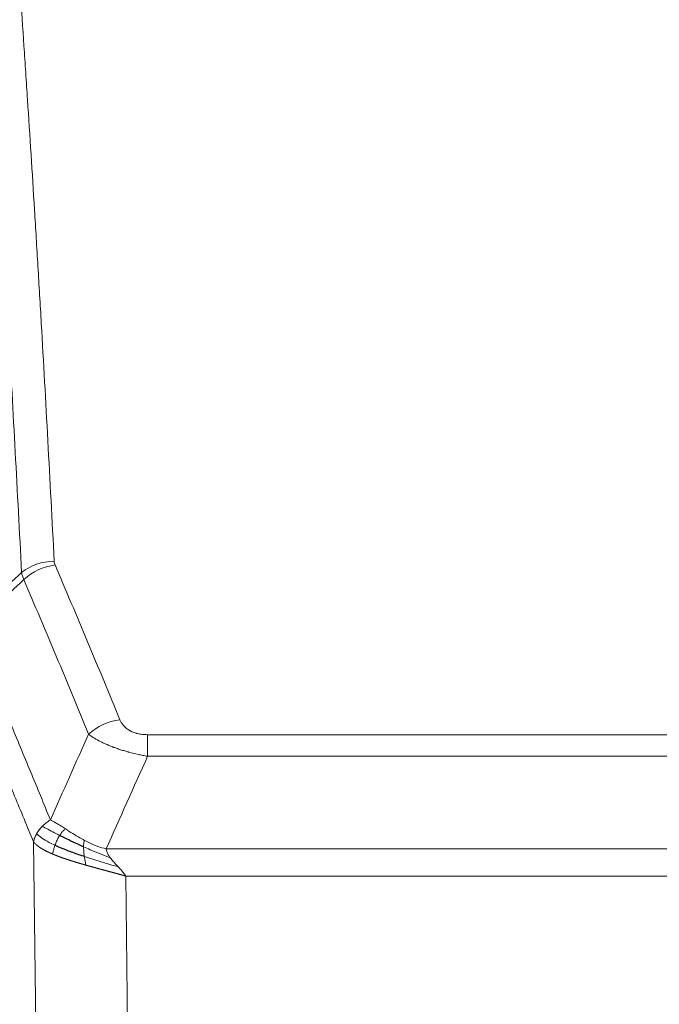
# Model space of a CAD drawing. Header units: inches. Extents: x 0 to 23760, y -13 to 16800.
# Tile 125 of 247: x 4451 to 4586, y 14566 to 14773. Entities that reach past the tile are written whole.
import ezdxf

# ---------------------------------------------------------------- set-up
doc = ezdxf.new("R2010")
doc.units = ezdxf.units.IN
doc.layers.add('254', color=7, linetype='Continuous', true_color=0xffffff)

msp = doc.modelspace()

# ---------------------------------------------------------------- linework, layer by layer
at = {"layer": '254', "color": 110, "linetype": 'Continuous', "lineweight": 13}
for p, q in [((4478.443, 14622.551), (4683.786, 14622.551)), ((4478.443, 14617.988), (4478.443, 14622.551)), ((4683.786, 14617.988), (4478.443, 14617.988)), ((4455.35, 14524.303), (4454.393, 14599.954)), ((4469.712, 14598.508), (4692.517, 14598.508)), ((4688.405, 14592.764), (4473.825, 14592.764)), ((4473.825, 14592.764), (4474.793, 14516.268))]:
    msp.add_line(p, q, dxfattribs=at)
for centre, major_axis, ratio, start_param, end_param in [((4458.748, 14650.803), (-9.987, -0.512), 0.8285973, 4.6699673, 5.4273767), ((4458.935, 14650.011), (-9.188, -3.948), 0.8056434, 4.3791539, 5.1247913), ((4472.596, 14617.549), (-9.245, -3.812), 0.7933159, 4.3962573, 5.1392153)]:
    msp.add_ellipse(centre, major_axis=major_axis, ratio=ratio, start_param=start_param, end_param=end_param, dxfattribs=at)
for points, knots in [([(4446.789, 14841.744), (4447.347, 14835.124), (4448.447, 14821.634), (4450.055, 14800.649), (4451.097, 14786.16), (4451.868, 14775.106), (4452.25, 14769.532), (4452.629, 14763.887), (4452.88, 14760.109), (4453.005, 14758.211), (4453.629, 14748.687), (4454.12, 14740.945), (4454.845, 14729.15), (4455.085, 14725.189), (4455.561, 14717.206), (4455.797, 14713.185), (4456.499, 14701.032), (4457.42, 14684.59), (4458.31, 14667.671), (4458.748, 14659.092)], [0, 0, 0, 0, 0.125, 0.25, 0.375, 0.375, 0.4375, 0.46875, 0.46875, 0.5, 0.5, 0.625, 0.625, 0.6875, 0.6875, 0.75, 0.75, 0.875, 1, 1, 1, 1]), ([(4451.88, 14656.716), (4451.442, 14665.285), (4450.55, 14682.183), (4449.628, 14698.606), (4448.925, 14710.745), (4448.689, 14714.761), (4448.213, 14722.734), (4447.973, 14726.691), (4447.246, 14738.473), (4446.754, 14746.205), (4446.13, 14755.719), (4446.005, 14757.613), (4445.753, 14761.388), (4445.374, 14767.025), (4444.991, 14772.593), (4444.22, 14783.635), (4443.176, 14798.107), (4441.566, 14819.068), (4440.464, 14832.542), (4439.906, 14839.155)], [0, 0, 0, 0, 0.125, 0.25, 0.25, 0.3125, 0.3125, 0.375, 0.375, 0.5, 0.5, 0.53125, 0.53125, 0.5625, 0.625, 0.625, 0.75, 0.875, 1, 1, 1, 1]), ([(4458.935, 14658.297), (4458.879, 14658.428), (4458.836, 14658.56), (4458.773, 14658.825), (4458.754, 14658.958), (4458.748, 14659.092)], [0, 0, 0, 0, 0.5, 0.5, 1, 1, 1, 1]), ([(4458.935, 14658.297), (4461.221, 14652.957), (4463.502, 14647.57), (4466.917, 14639.422), (4468.055, 14636.694), (4470.327, 14631.217), (4471.462, 14628.467), (4472.596, 14625.705)], [0, 0, 0, 0, 0.5, 0.5, 0.75, 0.75, 1, 1, 1, 1]), ([(4466.016, 14622.648), (4464.881, 14625.406), (4463.744, 14628.154), (4461.469, 14633.627), (4460.33, 14636.352), (4456.911, 14644.493), (4454.627, 14649.874), (4452.339, 14655.211)], [0, 0, 0, 0, 0.25, 0.25, 0.5, 0.5, 1, 1, 1, 1]), ([(4441.095, 14644.757), (4443.917, 14638.201), (4446.733, 14631.577), (4450.947, 14621.538), (4452.35, 14618.174), (4455.152, 14611.412), (4456.551, 14608.015), (4457.949, 14604.6)], [0, 0, 0, 0, 0.5, 0.5, 0.75, 0.75, 1, 1, 1, 1]), ([(4454.393, 14599.954), (4453.062, 14603.195), (4451.73, 14606.42), (4449.062, 14612.84), (4447.726, 14616.034), (4443.716, 14625.571), (4441.036, 14631.866), (4438.35, 14638.098)], [0, 0, 0, 0, 0.25, 0.25, 0.5, 0.5, 1, 1, 1, 1]), ([(4478.443, 14622.551), (4478.261, 14622.551), (4478.078, 14622.556), (4477.715, 14622.574), (4477.535, 14622.588), (4477.179, 14622.627), (4477.004, 14622.651), (4476.657, 14622.709), (4476.486, 14622.744), (4476.275, 14622.794), (4476.233, 14622.804), (4476.15, 14622.825), (4476.025, 14622.858), (4475.904, 14622.894), (4475.665, 14622.969), (4475.357, 14623.078), (4475.07, 14623.205), (4474.897, 14623.29), (4474.862, 14623.307), (4474.794, 14623.342), (4474.761, 14623.36), (4474.661, 14623.415), (4474.596, 14623.452), (4474.406, 14623.565), (4474.287, 14623.643), (4474.06, 14623.806), (4473.953, 14623.889), (4473.75, 14624.062), (4473.655, 14624.151), (4473.542, 14624.265), (4473.519, 14624.288), (4473.476, 14624.334), (4473.454, 14624.358), (4473.39, 14624.427), (4473.349, 14624.474), (4473.231, 14624.616), (4473.157, 14624.712), (4473.02, 14624.905), (4472.957, 14625.003), (4472.78, 14625.299), (4472.68, 14625.501), (4472.596, 14625.705)], [0, 0, 0, 0, 0.0625, 0.0625, 0.125, 0.125, 0.1875, 0.1875, 0.25, 0.25, 0.265625, 0.265625, 0.28125, 0.3125, 0.3125, 0.375, 0.4375, 0.4375, 0.453125, 0.453125, 0.46875, 0.46875, 0.5, 0.5, 0.5625, 0.5625, 0.625, 0.625, 0.6875, 0.6875, 0.703125, 0.703125, 0.71875, 0.71875, 0.75, 0.75, 0.8125, 0.8125, 0.875, 0.875, 1, 1, 1, 1]), ([(4478.443, 14617.988), (4478.109, 14618.048), (4477.775, 14618.112), (4477.112, 14618.245), (4476.784, 14618.315), (4475.808, 14618.532), (4475.171, 14618.688), (4474.468, 14618.877), (4474.39, 14618.898), (4474.234, 14618.941), (4474.157, 14618.962), (4473.925, 14619.027), (4473.773, 14619.071), (4473.318, 14619.205), (4472.723, 14619.388), (4472.15, 14619.579), (4471.729, 14619.726), (4471.521, 14619.801), (4471.315, 14619.876), (4471.179, 14619.927), (4471.111, 14619.953), (4470.505, 14620.183), (4469.997, 14620.393), (4469.278, 14620.717), (4469.046, 14620.826), (4468.707, 14620.992), (4468.596, 14621.048), (4468.378, 14621.159), (4468.27, 14621.216), (4467.743, 14621.498), (4467.355, 14621.725), (4466.64, 14622.184), (4466.314, 14622.415), (4466.016, 14622.648)], [0, 0, 0, 0, 0.0625, 0.0625, 0.125, 0.125, 0.25, 0.25, 0.265625, 0.265625, 0.28125, 0.28125, 0.3125, 0.3125, 0.375, 0.4375, 0.4375, 0.46875, 0.484375, 0.484375, 0.5, 0.5, 0.625, 0.625, 0.6875, 0.6875, 0.71875, 0.71875, 0.75, 0.75, 0.875, 0.875, 1, 1, 1, 1]), ([(4455.032, 14601.667), (4455.188, 14601.942), (4455.368, 14602.214), (4455.772, 14602.745), (4455.997, 14603.004), (4456.242, 14603.255)], [0, 0, 0, 0, 0.5, 0.5, 1, 1, 1, 1]), ([(4456.242, 14603.255), (4456.488, 14603.499), (4456.754, 14603.735), (4457.325, 14604.184), (4457.629, 14604.398), (4457.949, 14604.6)], [0, 0, 0, 0, 0.5, 0.5, 1, 1, 1, 1]), ([(4459.9, 14601.324), (4459.529, 14601.512), (4459.172, 14601.694), (4457.811, 14602.4), (4456.941, 14602.872), (4456.242, 14603.255)], [0, 0, 0, 0, 0.25, 0.25, 1, 1, 1, 1]), ([(4461.125, 14602.704), (4460.826, 14602.898), (4460.535, 14603.086), (4459.409, 14603.807), (4458.642, 14604.272), (4457.949, 14604.6)], [0, 0, 0, 0, 0.25, 0.25, 1, 1, 1, 1]), ([(4459.9, 14601.324), (4459.999, 14601.479), (4460.1, 14601.627), (4460.357, 14601.971), (4460.515, 14602.155), (4460.825, 14602.471), (4460.979, 14602.602), (4461.125, 14602.704)], [0, 0, 0, 0, 0.25, 0.25, 0.625, 0.625, 1, 1, 1, 1]), ([(4465.094, 14600.297), (4464.914, 14600.392), (4464.735, 14600.49), (4464.028, 14600.884), (4463.513, 14601.191), (4462.519, 14601.805), (4462.04, 14602.112), (4461.426, 14602.509), (4461.274, 14602.607), (4461.125, 14602.704)], [0, 0, 0, 0, 0.125, 0.125, 0.5, 0.5, 0.875, 0.875, 1, 1, 1, 1]), ([(4454.393, 14599.954), (4454.45, 14600.24), (4454.532, 14600.527), (4454.745, 14601.1), (4454.877, 14601.385), (4455.032, 14601.667)], [0, 0, 0, 0, 0.5, 0.5, 1, 1, 1, 1]), ([(4458.914, 14599.251), (4458.48, 14599.455), (4458.07, 14599.659), (4456.54, 14600.474), (4455.644, 14601.083), (4455.032, 14601.667)], [0, 0, 0, 0, 0.25, 0.25, 1, 1, 1, 1]), ([(4458.914, 14599.251), (4458.945, 14599.339), (4458.978, 14599.428), (4459.112, 14599.786), (4459.225, 14600.056), (4459.475, 14600.585), (4459.611, 14600.843), (4459.802, 14601.167), (4459.851, 14601.247), (4459.9, 14601.324)], [0, 0, 0, 0, 0.125, 0.125, 0.5, 0.5, 0.875, 0.875, 1, 1, 1, 1]), ([(4458.424, 14597.405), (4458.413, 14597.41), (4458.39, 14597.42), (4458.355, 14597.435), (4458.319, 14597.45), (4458.283, 14597.466), (4458.247, 14597.481), (4458.211, 14597.497), (4458.174, 14597.513), (4458.136, 14597.529), (4458.099, 14597.545), (4458.06, 14597.562), (4458.022, 14597.579), (4457.983, 14597.596), (4457.944, 14597.614), (4457.905, 14597.631), (4457.865, 14597.649), (4457.825, 14597.667), (4457.784, 14597.685), (4457.744, 14597.704), (4457.703, 14597.723), (4457.661, 14597.742), (4457.62, 14597.761), (4457.578, 14597.78), (4457.536, 14597.8), (4457.493, 14597.82), (4457.45, 14597.84), (4457.408, 14597.861), (4457.364, 14597.881), (4457.321, 14597.902), (4457.277, 14597.923), (4457.233, 14597.945), (4457.189, 14597.966), (4457.145, 14597.988), (4457.101, 14598.011), (4457.056, 14598.033), (4457.011, 14598.056), (4456.966, 14598.079), (4456.921, 14598.102), (4456.876, 14598.125), (4456.83, 14598.149), (4456.785, 14598.173), (4456.739, 14598.197), (4456.693, 14598.222), (4456.648, 14598.246), (4456.602, 14598.271), (4456.556, 14598.297), (4456.51, 14598.322), (4456.463, 14598.348), (4456.417, 14598.374), (4456.371, 14598.4), (4456.325, 14598.427), (4456.279, 14598.454), (4456.232, 14598.481), (4456.186, 14598.508), (4456.14, 14598.536), (4456.094, 14598.564), (4456.048, 14598.592), (4456.002, 14598.621), (4455.956, 14598.649), (4455.91, 14598.678), (4455.864, 14598.708), (4455.818, 14598.737), (4455.773, 14598.767), (4455.727, 14598.797), (4455.682, 14598.828), (4455.637, 14598.859), (4455.592, 14598.89), (4455.547, 14598.921), (4455.502, 14598.952), (4455.458, 14598.984), (4455.414, 14599.016), (4455.37, 14599.049), (4455.326, 14599.082), (4455.283, 14599.115), (4455.24, 14599.148), (4455.197, 14599.181), (4455.154, 14599.215), (4455.112, 14599.249), (4455.07, 14599.284), (4455.029, 14599.319), (4454.988, 14599.354), (4454.947, 14599.389), (4454.907, 14599.425), (4454.867, 14599.46), (4454.827, 14599.497), (4454.788, 14599.533), (4454.749, 14599.57), (4454.711, 14599.607), (4454.674, 14599.644), (4454.637, 14599.682), (4454.6, 14599.72), (4454.564, 14599.758), (4454.528, 14599.797), (4454.494, 14599.836), (4454.459, 14599.875), (4454.425, 14599.914), (4454.404, 14599.941), (4454.393, 14599.954)], [0, 0, 0, 0, 0.0060657, 0.012223, 0.0184718, 0.0248123, 0.0312443, 0.0377679, 0.0443831, 0.0510899, 0.0578883, 0.0647782, 0.0717598, 0.0788329, 0.0859977, 0.093254, 0.1006019, 0.1080414, 0.1155725, 0.1231952, 0.1309095, 0.1387154, 0.1466129, 0.1546019, 0.1626826, 0.1708549, 0.1791188, 0.1874742, 0.1959213, 0.20446, 0.2130903, 0.2218121, 0.2306256, 0.2395307, 0.2485274, 0.2576156, 0.2667955, 0.276067, 0.2854301, 0.2948848, 0.3044311, 0.314069, 0.3237985, 0.3336196, 0.3435324, 0.3535367, 0.3636326, 0.3738202, 0.3840993, 0.3944701, 0.4049324, 0.4154864, 0.426132, 0.4368691, 0.4476979, 0.4586183, 0.4696303, 0.480734, 0.4919292, 0.503216, 0.5145945, 0.5260645, 0.5376262, 0.5492795, 0.5610244, 0.5728609, 0.584789, 0.5968087, 0.60892, 0.621123, 0.6334175, 0.6458037, 0.6582815, 0.6708509, 0.6835119, 0.6962645, 0.7091087, 0.7220445, 0.735072, 0.748191, 0.7614017, 0.774704, 0.7880979, 0.8015834, 0.8151605, 0.8288293, 0.8425896, 0.8564416, 0.8703852, 0.8844204, 0.8985472, 0.9127656, 0.9270756, 0.9414773, 0.9559705, 0.9705554, 0.9852319, 1, 1, 1, 1]), ([(4458.424, 14597.405), (4458.46, 14597.586), (4458.503, 14597.791), (4458.608, 14598.237), (4458.671, 14598.478), (4458.797, 14598.9), (4458.853, 14599.074), (4458.914, 14599.251)], [0, 0, 0, 0, 0.375, 0.375, 0.75, 0.75, 1, 1, 1, 1]), ([(4464.944, 14598.927), (4464.942, 14599.082), (4464.944, 14599.23), (4464.957, 14599.574), (4464.973, 14599.757), (4465.021, 14600.07), (4465.053, 14600.199), (4465.094, 14600.297)], [0, 0, 0, 0, 0.25, 0.25, 0.625, 0.625, 1, 1, 1, 1]), ([(4470.583, 14596.609), (4469.172, 14597.132), (4467.736, 14597.715), (4465.865, 14598.52), (4465.401, 14598.723), (4464.944, 14598.927)], [0, 0, 0, 0, 0.75, 0.75, 1, 1, 1, 1]), ([(4465.112, 14596.867), (4465.1, 14596.954), (4465.089, 14597.042), (4465.044, 14597.395), (4465.015, 14597.663), (4464.971, 14598.189), (4464.956, 14598.446), (4464.946, 14598.77), (4464.945, 14598.85), (4464.944, 14598.927)], [0, 0, 0, 0, 0.125, 0.125, 0.5, 0.5, 0.875, 0.875, 1, 1, 1, 1]), ([(4469.712, 14598.508), (4468.492, 14598.774), (4467.315, 14599.216), (4465.822, 14599.919), (4465.454, 14600.105), (4465.094, 14600.297)], [0, 0, 0, 0, 0.75, 0.75, 1, 1, 1, 1]), ([(4470.583, 14596.609), (4470.464, 14596.767), (4470.354, 14596.924), (4470.106, 14597.319), (4469.98, 14597.556), (4469.794, 14598.031), (4469.733, 14598.269), (4469.712, 14598.508)], [0, 0, 0, 0, 0.25, 0.25, 0.625, 0.625, 1, 1, 1, 1]), ([(4465.427, 14595.074), (4465.405, 14595.08), (4465.361, 14595.092), (4465.295, 14595.111), (4465.229, 14595.13), (4465.163, 14595.149), (4465.097, 14595.168), (4465.031, 14595.187), (4464.965, 14595.206), (4464.898, 14595.225), (4464.832, 14595.244), (4464.766, 14595.263), (4464.699, 14595.282), (4464.633, 14595.301), (4464.566, 14595.321), (4464.5, 14595.34), (4464.433, 14595.359), (4464.366, 14595.379), (4464.3, 14595.398), (4464.233, 14595.418), (4464.166, 14595.437), (4464.099, 14595.457), (4464.032, 14595.477), (4463.965, 14595.496), (4463.898, 14595.516), (4463.831, 14595.536), (4463.765, 14595.556), (4463.697, 14595.576), (4463.63, 14595.596), (4463.563, 14595.616), (4463.496, 14595.636), (4463.429, 14595.656), (4463.362, 14595.677), (4463.295, 14595.697), (4463.228, 14595.717), (4463.161, 14595.738), (4463.094, 14595.758), (4463.027, 14595.779), (4462.96, 14595.799), (4462.892, 14595.82), (4462.825, 14595.841), (4462.758, 14595.862), (4462.691, 14595.882), (4462.624, 14595.903), (4462.557, 14595.924), (4462.49, 14595.945), (4462.423, 14595.966), (4462.356, 14595.988), (4462.289, 14596.009), (4462.222, 14596.03), (4462.155, 14596.051), (4462.088, 14596.073), (4462.022, 14596.094), (4461.955, 14596.116), (4461.888, 14596.138), (4461.821, 14596.159), (4461.755, 14596.181), (4461.688, 14596.203), (4461.622, 14596.225), (4461.555, 14596.246), (4461.489, 14596.268), (4461.422, 14596.29), (4461.356, 14596.313), (4461.29, 14596.335), (4461.224, 14596.357), (4461.157, 14596.379), (4461.091, 14596.402), (4461.025, 14596.424), (4460.96, 14596.447), (4460.894, 14596.469), (4460.828, 14596.492), (4460.762, 14596.515), (4460.697, 14596.537), (4460.631, 14596.56), (4460.566, 14596.583), (4460.501, 14596.606), (4460.436, 14596.629), (4460.371, 14596.653), (4460.306, 14596.676), (4460.241, 14596.699), (4460.176, 14596.722), (4460.112, 14596.746), (4460.047, 14596.769), (4459.983, 14596.793), (4459.919, 14596.816), (4459.855, 14596.84), (4459.791, 14596.864), (4459.727, 14596.888), (4459.663, 14596.912), (4459.6, 14596.936), (4459.536, 14596.96), (4459.473, 14596.984), (4459.41, 14597.008), (4459.347, 14597.032), (4459.284, 14597.057), (4459.222, 14597.081), (4459.159, 14597.106), (4459.097, 14597.13), (4459.035, 14597.155), (4458.973, 14597.18), (4458.911, 14597.204), (4458.85, 14597.229), (4458.788, 14597.254), (4458.727, 14597.279), (4458.666, 14597.304), (4458.605, 14597.33), (4458.545, 14597.355), (4458.484, 14597.38), (4458.444, 14597.397), (4458.424, 14597.405)], [0, 0, 0, 0, 0.0082024, 0.0164263, 0.0246716, 0.0329384, 0.0412265, 0.0495362, 0.0578672, 0.0662198, 0.0745938, 0.0829892, 0.0914062, 0.0998446, 0.1083045, 0.1167859, 0.1252887, 0.1338131, 0.1423589, 0.1509263, 0.1595151, 0.1681255, 0.1767574, 0.1854108, 0.1940858, 0.2027822, 0.2115002, 0.2202398, 0.2290008, 0.2377835, 0.2465876, 0.2554134, 0.2642606, 0.2731295, 0.2820199, 0.2909319, 0.2998654, 0.3088206, 0.3177973, 0.3267956, 0.3358154, 0.3448569, 0.35392, 0.3630047, 0.3721109, 0.3812388, 0.3903883, 0.3995594, 0.4087522, 0.4179665, 0.4272025, 0.4364601, 0.4457393, 0.4550402, 0.4643627, 0.4737069, 0.4830727, 0.4924601, 0.5018692, 0.5113, 0.5207524, 0.5302265, 0.5397222, 0.5492397, 0.5587788, 0.5683395, 0.577922, 0.5875261, 0.5971519, 0.6067994, 0.6164686, 0.6261595, 0.6358721, 0.6456064, 0.6553624, 0.6651401, 0.6749395, 0.6847606, 0.6946034, 0.704468, 0.7143542, 0.7242622, 0.734192, 0.7441434, 0.7541166, 0.7641115, 0.7741282, 0.7841666, 0.7942268, 0.8043087, 0.8144123, 0.8245377, 0.8346848, 0.8448538, 0.8550444, 0.8652568, 0.875491, 0.885747, 0.8960247, 0.9063242, 0.9166455, 0.9269886, 0.9373534, 0.9477401, 0.9581485, 0.9685787, 0.9790306, 0.9895044, 1, 1, 1, 1]), ([(4465.427, 14595.074), (4465.394, 14595.245), (4465.355, 14595.442), (4465.273, 14595.873), (4465.23, 14596.108), (4465.162, 14596.522), (4465.137, 14596.693), (4465.112, 14596.867)], [0, 0, 0, 0, 0.375, 0.375, 0.75, 0.75, 1, 1, 1, 1]), ([(4472.254, 14594.712), (4470.481, 14595.216), (4468.652, 14595.746), (4466.278, 14596.488), (4465.69, 14596.676), (4465.112, 14596.867)], [0, 0, 0, 0, 0.75, 0.75, 1, 1, 1, 1]), ([(4472.254, 14594.712), (4472.18, 14594.792), (4472.106, 14594.871), (4471.81, 14595.189), (4471.588, 14595.427), (4471.161, 14595.901), (4470.955, 14596.137), (4470.703, 14596.452), (4470.642, 14596.531), (4470.583, 14596.609)], [0, 0, 0, 0, 0.125, 0.125, 0.5, 0.5, 0.875, 0.875, 1, 1, 1, 1]), ([(4473.825, 14592.764), (4473.803, 14592.77), (4473.758, 14592.783), (4473.692, 14592.802), (4473.625, 14592.821), (4473.559, 14592.84), (4473.492, 14592.858), (4473.425, 14592.877), (4473.358, 14592.896), (4473.291, 14592.915), (4473.224, 14592.934), (4473.157, 14592.953), (4473.089, 14592.972), (4473.022, 14592.991), (4472.954, 14593.01), (4472.886, 14593.029), (4472.819, 14593.048), (4472.751, 14593.066), (4472.683, 14593.085), (4472.615, 14593.104), (4472.546, 14593.123), (4472.478, 14593.142), (4472.41, 14593.161), (4472.341, 14593.18), (4472.273, 14593.199), (4472.204, 14593.218), (4472.135, 14593.237), (4472.067, 14593.256), (4471.998, 14593.275), (4471.929, 14593.294), (4471.86, 14593.313), (4471.79, 14593.332), (4471.721, 14593.351), (4471.652, 14593.37), (4471.582, 14593.389), (4471.513, 14593.408), (4471.443, 14593.427), (4471.374, 14593.446), (4471.304, 14593.465), (4471.234, 14593.484), (4471.164, 14593.503), (4471.094, 14593.522), (4471.024, 14593.541), (4470.954, 14593.56), (4470.884, 14593.579), (4470.814, 14593.598), (4470.743, 14593.617), (4470.673, 14593.636), (4470.602, 14593.656), (4470.532, 14593.675), (4470.461, 14593.694), (4470.391, 14593.713), (4470.32, 14593.732), (4470.249, 14593.751), (4470.178, 14593.771), (4470.107, 14593.79), (4470.036, 14593.809), (4469.965, 14593.828), (4469.894, 14593.847), (4469.823, 14593.867), (4469.752, 14593.886), (4469.68, 14593.905), (4469.609, 14593.925), (4469.538, 14593.944), (4469.466, 14593.963), (4469.395, 14593.983), (4469.323, 14594.002), (4469.252, 14594.021), (4469.18, 14594.041), (4469.109, 14594.06), (4469.037, 14594.079), (4468.965, 14594.099), (4468.893, 14594.118), (4468.822, 14594.138), (4468.75, 14594.157), (4468.678, 14594.177), (4468.606, 14594.196), (4468.534, 14594.216), (4468.462, 14594.235), (4468.39, 14594.255), (4468.318, 14594.274), (4468.246, 14594.294), (4468.174, 14594.314), (4468.101, 14594.333), (4468.029, 14594.353), (4467.957, 14594.372), (4467.885, 14594.392), (4467.813, 14594.412), (4467.74, 14594.432), (4467.668, 14594.451), (4467.596, 14594.471), (4467.524, 14594.491), (4467.451, 14594.511), (4467.379, 14594.53), (4467.307, 14594.55), (4467.234, 14594.57), (4467.162, 14594.59), (4467.09, 14594.61), (4467.017, 14594.63), (4466.945, 14594.65), (4466.872, 14594.67), (4466.8, 14594.69), (4466.728, 14594.71), (4466.655, 14594.73), (4466.583, 14594.75), (4466.511, 14594.77), (4466.438, 14594.79), (4466.366, 14594.81), (4466.294, 14594.83), (4466.221, 14594.85), (4466.149, 14594.871), (4466.077, 14594.891), (4466.004, 14594.911), (4465.932, 14594.931), (4465.86, 14594.952), (4465.788, 14594.972), (4465.716, 14594.992), (4465.643, 14595.013), (4465.571, 14595.033), (4465.499, 14595.053), (4465.451, 14595.067), (4465.427, 14595.074)], [0, 0, 0, 0, 0.007775, 0.0155603, 0.0233558, 0.0311618, 0.038978, 0.0468046, 0.0546416, 0.0624889, 0.0703466, 0.0782147, 0.0860931, 0.093982, 0.1018813, 0.109791, 0.1177112, 0.1256417, 0.1335828, 0.1415343, 0.1494962, 0.1574687, 0.1654516, 0.173445, 0.1814489, 0.1894634, 0.1974883, 0.2055238, 0.2135699, 0.2216264, 0.2296936, 0.2377713, 0.2458596, 0.2539585, 0.2620679, 0.270188, 0.2783187, 0.28646, 0.2946119, 0.3027745, 0.3109477, 0.3191316, 0.3273261, 0.3355314, 0.3437472, 0.3519738, 0.3602111, 0.3684591, 0.3767178, 0.3849872, 0.3932673, 0.4015582, 0.4098598, 0.4181722, 0.4264954, 0.4348293, 0.443174, 0.4515295, 0.4598958, 0.4682728, 0.4766607, 0.4850594, 0.493469, 0.5018893, 0.5103206, 0.5187626, 0.5272155, 0.5356793, 0.544154, 0.5526395, 0.561136, 0.5696433, 0.5781615, 0.5866906, 0.5952307, 0.6037817, 0.6123436, 0.6209165, 0.6295003, 0.638095, 0.6467007, 0.6553174, 0.6639451, 0.6725838, 0.6812334, 0.6898941, 0.6985657, 0.7072484, 0.7159421, 0.7246468, 0.7333625, 0.7420893, 0.7508272, 0.759576, 0.768336, 0.777107, 0.7858891, 0.7946823, 0.8034866, 0.812302, 0.8211284, 0.829966, 0.8388147, 0.8476746, 0.8565455, 0.8654276, 0.8743209, 0.8832252, 0.8921408, 0.9010675, 0.9100054, 0.9189544, 0.9279147, 0.9368861, 0.9458688, 0.9548626, 0.9638676, 0.9728839, 0.9819114, 0.9909501, 1, 1, 1, 1]), ([(4473.825, 14592.764), (4473.672, 14593.013), (4473.496, 14593.259), (4473.113, 14593.748), (4472.906, 14593.991), (4472.548, 14594.393), (4472.401, 14594.553), (4472.254, 14594.712)], [0, 0, 0, 0, 0.375, 0.375, 0.75, 0.75, 1, 1, 1, 1])]:
    msp.add_open_spline(points, degree=3, knots=knots, dxfattribs=at)
for points in [[(4440.883, 14646.494), (4444.548, 14649.903), (4448.214, 14653.31), (4451.88, 14656.716)], [(4452.339, 14655.211), (4452.226, 14655.469), (4452.038, 14655.978), (4451.921, 14656.472), (4451.88, 14656.716)], [(4452.339, 14655.211), (4448.59, 14651.727), (4444.843, 14648.243), (4441.095, 14644.757)], [(4457.949, 14604.6), (4460.623, 14610.621), (4463.312, 14616.637), (4466.016, 14622.648)], [(4478.443, 14617.988), (4475.515, 14611.501), (4472.605, 14605.008), (4469.712, 14598.508)]]:
    msp.add_open_spline(points, degree=3, dxfattribs=at)
at = {"layer": '254', "color": 2, "linetype": 'Continuous', "lineweight": 25}
for points in [[(4464.944, 14598.927), (4464.715, 14599.029), (4464.488, 14599.132), (4463.586, 14599.541), (4462.927, 14599.848), (4461.657, 14600.453), (4461.047, 14600.751), (4460.275, 14601.135), (4460.086, 14601.23), (4459.9, 14601.324)], [(4465.112, 14596.867), (4464.823, 14596.962), (4464.537, 14597.058), (4463.403, 14597.445), (4462.58, 14597.74), (4461.015, 14598.338), (4460.274, 14598.641), (4459.356, 14599.047), (4459.132, 14599.149), (4458.914, 14599.251)]]:
    msp.add_open_spline(points, degree=3, knots=[0, 0, 0, 0, 0.125, 0.125, 0.5, 0.5, 0.875, 0.875, 1, 1, 1, 1], dxfattribs=at)

doc.saveas('drawing.dxf')
